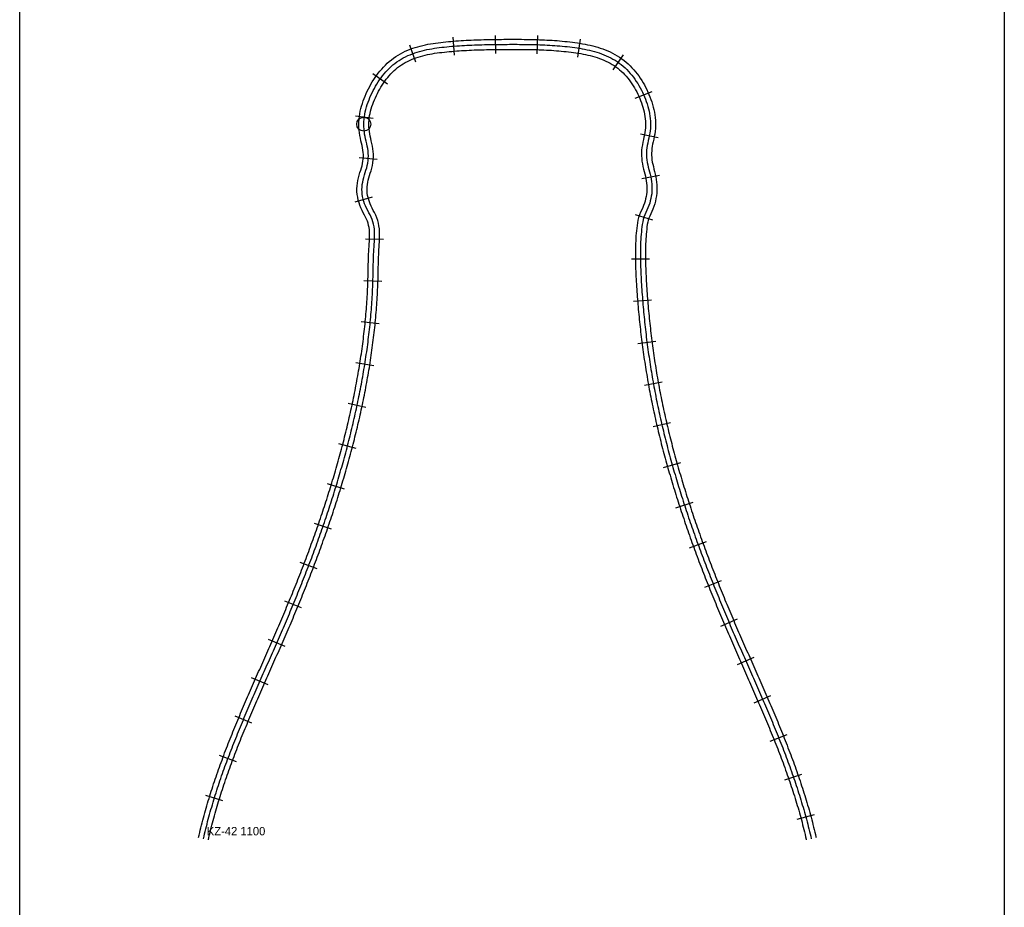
# Model space of a CAD drawing. Header units: millimetres. Extents: x 0 to 1378, y -121 to 1849.
# Tile 17 of 19: x 788 to 1376, y 911 to 1441. Entities that reach past the tile are written whole.
import ezdxf

# ---------------------------------------------------------------- set-up
doc = ezdxf.new("R2010")
doc.units = ezdxf.units.MM
for name, color, linetype in [('BEND_TIGHT', 4, 'Continuous'), ('CUT_25', 2, 'Continuous'), ('FRAME', 8, 'Continuous'), ('NEON_BOTTLE', 3, 'Continuous'), ('NOTES', 7, 'Continuous'), ('TUBE_6MM', 9, 'Continuous')]:
    doc.layers.add(name, color=color, linetype=linetype)

msp = doc.modelspace()

# ---------------------------------------------------------------- linework, layer by layer
at = {"layer": 'BEND_TIGHT'}
msp.add_circle((993.49, 1379.05), 4.2, dxfattribs=at)
at = {"layer": 'CUT_25'}
for p, q in [((1047.69, 1420.25), (1046.83, 1431.02)), ((1072.3, 1421.27), (1072.17, 1432.07)), ((1097.05, 1421.14), (1097.41, 1431.93)), ((1121.28, 1419.06), (1122.97, 1429.72)), ((1024.56, 1416.09), (1020.93, 1426.25)), ((1142.34, 1411.55), (1148.54, 1420.4)), ((1007.73, 1402.92), (998.94, 1409.2)), ((1155.65, 1394.47), (1165.65, 1398.56)), ((999.17, 1382.49), (988.46, 1383.88)), ((1158.73, 1373.23), (1169.32, 1371.11)), ((1001.55, 1357.94), (990.79, 1358.95)), ((1159.53, 1346.58), (1170.13, 1348.62)), ((998.43, 1335.53), (988.09, 1332.43)), ((1155.61, 1325.01), (1165.96, 1321.93)), ((1005.29, 1310.1), (994.5, 1310.44)), ((1153.28, 1298.59), (1164.08, 1298.7)), ((1004.35, 1285.12), (993.56, 1285.46)), ((1154.62, 1273.25), (1165.38, 1274.12)), ((1002.69, 1259.81), (991.94, 1260.89)), ((1157.24, 1248.12), (1167.95, 1249.52)), ((999.42, 1234.72), (988.75, 1236.41)), ((1161.1, 1223.16), (1171.73, 1225.07)), ((994.78, 1209.87), (984.21, 1212.11)), ((1166.22, 1198.41), (1176.74, 1200.87)), ((988.94, 1185.3), (978.5, 1188.04)), ((1172.53, 1173.96), (1182.92, 1176.9)), ((982.06, 1161.05), (971.73, 1164.19)), ((1179.86, 1149.85), (1190.13, 1153.19)), ((974.25, 1137.09), (964.05, 1140.61)), ((1188.09, 1126.04), (1198.24, 1129.74)), ((965.64, 1113.43), (955.55, 1117.29)), ((1197.07, 1102.53), (1207.1, 1106.54)), ((956.34, 1090.08), (946.36, 1094.2)), ((1206.66, 1079.31), (1216.59, 1083.55)), ((946.47, 1066.98), (936.58, 1071.31)), ((1216.67, 1056.33), (1226.55, 1060.69)), ((936.39, 1044.1), (926.5, 1048.44)), ((1226.69, 1033.48), (1236.61, 1037.75)), ((926.54, 1021.22), (916.58, 1025.39)), ((1236.27, 1010.54), (1246.3, 1014.55)), ((917.39, 998.18), (907.27, 1001.97)), ((1244.93, 987.37), (1255.14, 990.89)), ((909.39, 974.84), (899.07, 978.02)), ((1252.23, 963.85), (1262.66, 966.67))]:
    msp.add_line(p, q, dxfattribs=at)
at = {"layer": 'FRAME'}
msp.add_lwpolyline([(1376, 0), (1284.12, 0), (1082, 0), (879.88, 0), (788, 0), (788, 288.86), (788, 924.35), (788, 1559.83), (788, 1848.69), (879.88, 1848.69), (1082, 1848.69), (1284.12, 1848.69), (1376, 1848.69), (1376, 1559.83), (1376, 924.35), (1376, 288.86), (1376, 0)], dxfattribs=at)
at = {"layer": 'NEON_BOTTLE'}
msp.add_lwpolyline([(897.74, 952.29), (898.08, 953.75), (898.42, 955.21), (898.77, 956.67), (899.13, 958.13), (899.49, 959.58), (899.86, 961.04), (900.24, 962.49), (900.63, 963.94), (901.02, 965.39), (901.42, 966.83), (901.82, 968.28), (902.23, 969.72), (902.65, 971.16), (903.07, 972.6), (903.5, 974.04), (903.94, 975.47), (904.38, 976.9), (904.83, 978.34), (905.28, 979.77), (905.74, 981.19), (906.2, 982.62), (906.67, 984.05), (907.14, 985.47), (907.62, 986.89), (908.11, 988.31), (908.6, 989.73), (909.09, 991.14), (909.59, 992.56), (910.1, 993.97), (910.6, 995.38), (911.12, 996.79), (911.63, 998.2), (912.15, 999.61), (912.68, 1001.01), (913.21, 1002.42), (913.74, 1003.82), (914.28, 1005.22), (914.82, 1006.62), (915.36, 1008.02), (915.91, 1009.41), (916.46, 1010.81), (917.02, 1012.2), (917.58, 1013.59), (918.14, 1014.98), (918.7, 1016.37), (919.27, 1017.76), (919.84, 1019.15), (920.41, 1020.54), (920.98, 1021.92), (921.56, 1023.31), (922.14, 1024.69), (922.72, 1026.07), (923.3, 1027.46), (923.89, 1028.84), (924.48, 1030.22), (925.07, 1031.6), (925.66, 1032.97), (926.25, 1034.35), (926.85, 1035.73), (927.44, 1037.11), (928.04, 1038.48), (928.64, 1039.86), (929.24, 1041.23), (929.84, 1042.61), (930.44, 1043.98), (931.04, 1045.35), (931.65, 1046.73), (932.25, 1048.1), (932.85, 1049.47), (933.46, 1050.85), (934.06, 1052.22), (934.67, 1053.59), (935.28, 1054.96), (935.88, 1056.33), (936.49, 1057.71), (937.09, 1059.08), (937.7, 1060.45), (938.3, 1061.82), (938.91, 1063.2), (939.51, 1064.57), (940.12, 1065.94), (940.72, 1067.32), (941.32, 1068.69), (941.92, 1070.06), (942.52, 1071.44), (943.12, 1072.81), (943.72, 1074.19), (944.32, 1075.57), (944.91, 1076.94), (945.51, 1078.32), (946.1, 1079.7), (946.69, 1081.08), (947.28, 1082.46), (947.87, 1083.84), (948.45, 1085.22), (949.03, 1086.6), (949.62, 1087.98), (950.19, 1089.37), (950.77, 1090.75), (951.35, 1092.14), (951.92, 1093.52), (952.49, 1094.91), (953.06, 1096.3), (953.62, 1097.69), (954.19, 1099.08), (954.75, 1100.47), (955.31, 1101.86), (955.87, 1103.25), (956.42, 1104.65), (956.97, 1106.04), (957.52, 1107.44), (958.07, 1108.83), (958.62, 1110.23), (959.16, 1111.63), (959.7, 1113.03), (960.24, 1114.43), (960.77, 1115.83), (961.31, 1117.23), (961.84, 1118.63), (962.37, 1120.04), (962.89, 1121.44), (963.41, 1122.85), (963.93, 1124.26), (964.45, 1125.66), (964.97, 1127.07), (965.48, 1128.48), (965.99, 1129.89), (966.5, 1131.31), (967, 1132.72), (967.5, 1134.13), (968, 1135.55), (968.49, 1136.96), (968.99, 1138.38), (969.48, 1139.8), (969.96, 1141.22), (970.45, 1142.64), (970.93, 1144.06), (971.41, 1145.48), (971.88, 1146.9), (972.35, 1148.32), (972.82, 1149.75), (973.29, 1151.18), (973.75, 1152.6), (974.21, 1154.03), (974.67, 1155.46), (975.12, 1156.89), (975.57, 1158.32), (976.02, 1159.75), (976.46, 1161.19), (976.9, 1162.62), (977.34, 1164.05), (977.77, 1165.49), (978.2, 1166.93), (978.62, 1168.37), (979.05, 1169.8), (979.47, 1171.24), (979.88, 1172.69), (980.3, 1174.13), (980.71, 1175.57), (981.11, 1177.02), (981.51, 1178.46), (981.91, 1179.91), (982.31, 1181.35), (982.7, 1182.8), (983.08, 1184.25), (983.47, 1185.7), (983.85, 1187.15), (984.22, 1188.6), (984.6, 1190.06), (984.96, 1191.51), (985.33, 1192.97), (985.69, 1194.42), (986.05, 1195.88), (986.4, 1197.34), (986.75, 1198.8), (987.09, 1200.26), (987.43, 1201.72), (987.77, 1203.18), (988.1, 1204.64), (988.43, 1206.11), (988.75, 1207.57), (989.07, 1209.04), (989.39, 1210.5), (989.7, 1211.97), (990.01, 1213.44), (990.31, 1214.91), (990.61, 1216.38), (990.91, 1217.85), (991.2, 1219.32), (991.48, 1220.79), (991.76, 1222.26), (992.04, 1223.74), (992.31, 1225.21), (992.58, 1226.69), (992.84, 1228.17), (993.1, 1229.64), (993.36, 1231.12), (993.61, 1232.6), (993.85, 1234.08), (994.09, 1235.56), (994.32, 1237.04), (994.55, 1238.53), (994.78, 1240.01), (995, 1241.49), (995.21, 1242.98), (995.42, 1244.46), (995.62, 1245.95), (995.82, 1247.44), (996.01, 1248.92), (996.2, 1250.41), (996.38, 1251.9), (996.56, 1253.39), (996.73, 1254.88), (996.9, 1256.37), (997.06, 1257.86), (997.21, 1259.35), (997.36, 1260.85), (997.51, 1262.34), (997.64, 1263.83), (997.77, 1265.33), (997.9, 1266.82), (998.02, 1268.32), (998.13, 1269.81), (998.24, 1271.31), (998.35, 1272.81), (998.44, 1274.3), (998.53, 1275.8), (998.62, 1277.3), (998.69, 1278.8), (998.76, 1280.29), (998.83, 1281.79), (998.89, 1283.29), (998.94, 1284.79), (998.99, 1286.29), (999.03, 1287.79), (999.06, 1289.29), (999.1, 1290.79), (999.13, 1292.29), (999.16, 1293.79), (999.19, 1295.29), (999.23, 1296.79), (999.27, 1298.29), (999.32, 1299.79), (999.38, 1301.28), (999.45, 1302.78), (999.53, 1304.28), (999.63, 1305.78), (999.73, 1307.27), (999.82, 1308.77), (999.9, 1310.27), (999.94, 1311.77), (999.95, 1313.27), (999.9, 1314.77), (999.79, 1316.26), (999.6, 1317.75), (999.32, 1319.22), (998.95, 1320.68), (998.46, 1322.1), (997.89, 1323.48), (997.24, 1324.83), (996.51, 1326.14), (995.84, 1327.48), (995.18, 1328.82), (994.55, 1330.17), (994.01, 1331.54), (993.57, 1332.94), (993.15, 1334.34), (992.82, 1335.75), (992.58, 1337.18), (992.43, 1338.61), (992.39, 1340.05), (992.45, 1341.5), (992.6, 1342.95), (992.83, 1344.39), (993.1, 1345.83), (993.47, 1347.27), (993.91, 1348.69), (994.36, 1350.1), (994.81, 1351.52), (995.22, 1352.95), (995.57, 1354.38), (995.87, 1355.81), (996.06, 1357.26), (996.19, 1358.7), (996.24, 1360.15), (996.2, 1361.59), (996.06, 1363.04), (995.86, 1364.48), (995.59, 1365.91), (995.3, 1367.35), (994.92, 1368.79), (994.59, 1370.23), (994.28, 1371.68), (994.01, 1373.14), (993.82, 1374.61), (993.67, 1376.09), (993.59, 1377.57), (993.49, 1379.05), (993.54, 1380.53), (993.67, 1382.02), (993.86, 1383.5), (994.08, 1384.97), (994.4, 1386.44), (994.77, 1387.89), (995.18, 1389.33), (995.6, 1390.77), (996.1, 1392.18), (996.63, 1393.59), (997.19, 1394.98), (997.79, 1396.35), (998.42, 1397.71), (999.09, 1399.06), (999.79, 1400.38), (1000.52, 1401.69), (1001.29, 1402.98), (1002.09, 1404.24), (1002.93, 1405.49), (1003.8, 1406.71), (1004.71, 1407.9), (1005.65, 1409.07), (1006.63, 1410.21), (1007.65, 1411.31), (1008.7, 1412.38), (1009.79, 1413.41), (1010.92, 1414.4), (1012.08, 1415.34), (1013.28, 1416.24), (1014.52, 1417.09), (1015.79, 1417.88), (1017.1, 1418.62), (1018.43, 1419.32), (1019.78, 1419.96), (1021.16, 1420.55), (1022.56, 1421.1), (1023.97, 1421.61), (1025.39, 1422.07), (1026.83, 1422.5), (1028.28, 1422.88), (1029.74, 1423.24), (1031.2, 1423.56), (1032.67, 1423.85), (1034.15, 1424.12), (1035.63, 1424.36), (1037.12, 1424.58), (1038.6, 1424.78), (1040.09, 1424.96), (1041.58, 1425.12), (1043.07, 1425.27), (1044.57, 1425.41), (1046.06, 1425.54), (1047.56, 1425.66), (1049.05, 1425.77), (1050.55, 1425.87), (1052.05, 1425.97), (1053.54, 1426.06), (1055.04, 1426.14), (1056.54, 1426.22), (1058.04, 1426.28), (1059.54, 1426.35), (1061.04, 1426.4), (1062.54, 1426.46), (1064.03, 1426.5), (1065.53, 1426.54), (1067.03, 1426.58), (1068.53, 1426.61), (1070.03, 1426.64), (1071.53, 1426.66), (1073.03, 1426.68), (1074.53, 1426.69), (1076.03, 1426.7), (1077.53, 1426.71), (1079.03, 1426.72), (1080.53, 1426.73), (1082.03, 1426.73), (1083.53, 1426.73), (1085.03, 1426.73), (1086.53, 1426.72), (1088.03, 1426.71), (1089.53, 1426.69), (1091.03, 1426.67), (1092.53, 1426.65), (1094.03, 1426.62), (1095.53, 1426.58), (1097.03, 1426.54), (1098.53, 1426.49), (1100.03, 1426.43), (1101.53, 1426.37), (1103.03, 1426.29), (1104.52, 1426.21), (1106.02, 1426.12), (1107.52, 1426.02), (1109.01, 1425.9), (1110.51, 1425.78), (1112, 1425.65), (1113.49, 1425.5), (1114.99, 1425.34), (1116.48, 1425.17), (1117.97, 1424.99), (1119.45, 1424.79), (1120.94, 1424.58), (1122.42, 1424.34), (1123.9, 1424.09), (1125.37, 1423.81), (1126.84, 1423.51), (1128.3, 1423.18), (1129.76, 1422.83), (1131.21, 1422.44), (1132.65, 1422.02), (1134.08, 1421.56), (1135.49, 1421.06), (1136.89, 1420.53), (1138.28, 1419.95), (1139.64, 1419.33), (1140.99, 1418.66), (1142.31, 1417.95), (1143.6, 1417.19), (1144.86, 1416.38), (1146.09, 1415.52), (1147.28, 1414.61), (1148.43, 1413.65), (1149.55, 1412.64), (1150.62, 1411.6), (1151.65, 1410.51), (1152.65, 1409.39), (1153.6, 1408.23), (1154.52, 1407.04), (1155.4, 1405.83), (1156.25, 1404.59), (1157.05, 1403.33), (1157.83, 1402.04), (1158.56, 1400.73), (1159.27, 1399.41), (1159.94, 1398.07), (1160.57, 1396.71), (1161.14, 1395.32), (1161.7, 1393.93), (1162.22, 1392.53), (1162.71, 1391.11), (1163.12, 1389.67), (1163.51, 1388.23), (1163.85, 1386.78), (1164.2, 1385.32), (1164.41, 1383.85), (1164.59, 1382.38), (1164.71, 1380.91), (1164.77, 1379.43), (1164.74, 1377.96), (1164.65, 1376.49), (1164.49, 1375.03), (1164.3, 1373.57), (1164.01, 1372.12), (1163.71, 1370.68), (1163.41, 1369.23), (1163.06, 1367.79), (1162.81, 1366.35), (1162.58, 1364.91), (1162.42, 1363.46), (1162.34, 1362.01), (1162.34, 1360.57), (1162.41, 1359.12), (1162.55, 1357.68), (1162.74, 1356.24), (1163.03, 1354.81), (1163.4, 1353.38), (1163.76, 1351.95), (1164.15, 1350.52), (1164.52, 1349.09), (1164.82, 1347.64), (1165.1, 1346.2), (1165.32, 1344.74), (1165.48, 1343.29), (1165.55, 1341.83), (1165.57, 1340.38), (1165.51, 1338.93), (1165.42, 1337.48), (1165.18, 1336.04), (1164.91, 1334.62), (1164.57, 1333.2), (1164.24, 1331.78), (1163.75, 1330.39), (1163.21, 1329.01), (1162.62, 1327.65), (1161.97, 1326.31), (1161.34, 1324.95), (1160.81, 1323.55), (1160.38, 1322.11), (1160.05, 1320.65), (1159.78, 1319.17), (1159.57, 1317.69), (1159.4, 1316.2), (1159.25, 1314.7), (1159.12, 1313.21), (1159.01, 1311.71), (1158.91, 1310.22), (1158.83, 1308.72), (1158.77, 1307.22), (1158.72, 1305.72), (1158.69, 1304.22), (1158.67, 1302.72), (1158.66, 1301.22), (1158.67, 1299.72), (1158.68, 1298.22), (1158.71, 1296.72), (1158.75, 1295.22), (1158.79, 1293.72), (1158.85, 1292.22), (1158.91, 1290.72), (1158.98, 1289.23), (1159.05, 1287.73), (1159.13, 1286.23), (1159.22, 1284.73), (1159.31, 1283.24), (1159.41, 1281.74), (1159.51, 1280.24), (1159.61, 1278.75), (1159.72, 1277.25), (1159.84, 1275.75), (1159.95, 1274.26), (1160.07, 1272.76), (1160.2, 1271.27), (1160.33, 1269.77), (1160.46, 1268.28), (1160.6, 1266.79), (1160.74, 1265.29), (1160.89, 1263.8), (1161.04, 1262.31), (1161.2, 1260.82), (1161.35, 1259.32), (1161.52, 1257.83), (1161.69, 1256.34), (1161.86, 1254.85), (1162.03, 1253.36), (1162.22, 1251.87), (1162.4, 1250.39), (1162.59, 1248.9), (1162.78, 1247.41), (1162.98, 1245.92), (1163.18, 1244.44), (1163.39, 1242.95), (1163.6, 1241.47), (1163.82, 1239.98), (1164.04, 1238.5), (1164.26, 1237.02), (1164.49, 1235.53), (1164.73, 1234.05), (1164.97, 1232.57), (1165.21, 1231.09), (1165.46, 1229.61), (1165.71, 1228.13), (1165.96, 1226.65), (1166.22, 1225.18), (1166.49, 1223.7), (1166.76, 1222.23), (1167.03, 1220.75), (1167.31, 1219.28), (1167.6, 1217.8), (1167.88, 1216.33), (1168.18, 1214.86), (1168.47, 1213.39), (1168.77, 1211.92), (1169.08, 1210.45), (1169.39, 1208.98), (1169.71, 1207.52), (1170.03, 1206.05), (1170.35, 1204.59), (1170.68, 1203.12), (1171.01, 1201.66), (1171.35, 1200.2), (1171.69, 1198.74), (1172.03, 1197.28), (1172.38, 1195.82), (1172.74, 1194.36), (1173.1, 1192.91), (1173.46, 1191.45), (1173.82, 1190), (1174.19, 1188.54), (1174.57, 1187.09), (1174.95, 1185.64), (1175.33, 1184.19), (1175.71, 1182.74), (1176.1, 1181.29), (1176.5, 1179.84), (1176.9, 1178.4), (1177.3, 1176.95), (1177.7, 1175.51), (1178.11, 1174.06), (1178.52, 1172.62), (1178.94, 1171.18), (1179.36, 1169.74), (1179.78, 1168.3), (1180.21, 1166.86), (1180.64, 1165.43), (1181.07, 1163.99), (1181.51, 1162.56), (1181.95, 1161.12), (1182.4, 1159.69), (1182.84, 1158.26), (1183.29, 1156.83), (1183.75, 1155.4), (1184.21, 1153.97), (1184.67, 1152.54), (1185.13, 1151.11), (1185.6, 1149.69), (1186.07, 1148.26), (1186.54, 1146.84), (1187.02, 1145.42), (1187.5, 1144), (1187.98, 1142.58), (1188.46, 1141.16), (1188.95, 1139.74), (1189.45, 1138.32), (1189.94, 1136.91), (1190.44, 1135.49), (1190.94, 1134.08), (1191.44, 1132.66), (1191.95, 1131.25), (1192.45, 1129.84), (1192.97, 1128.43), (1193.48, 1127.02), (1194, 1125.61), (1194.52, 1124.21), (1195.04, 1122.8), (1195.56, 1121.4), (1196.09, 1119.99), (1196.62, 1118.59), (1197.15, 1117.19), (1197.69, 1115.78), (1198.23, 1114.38), (1198.76, 1112.98), (1199.31, 1111.59), (1199.85, 1110.19), (1200.4, 1108.79), (1200.95, 1107.4), (1201.5, 1106), (1202.05, 1104.61), (1202.61, 1103.21), (1203.17, 1101.82), (1203.73, 1100.43), (1204.29, 1099.04), (1204.86, 1097.65), (1205.42, 1096.26), (1205.99, 1094.87), (1206.56, 1093.49), (1207.14, 1092.1), (1207.71, 1090.71), (1208.29, 1089.33), (1208.87, 1087.95), (1209.45, 1086.56), (1210.03, 1085.18), (1210.62, 1083.8), (1211.2, 1082.42), (1211.79, 1081.04), (1212.38, 1079.66), (1212.97, 1078.28), (1213.57, 1076.9), (1214.16, 1075.53), (1214.76, 1074.15), (1215.36, 1072.78), (1215.95, 1071.4), (1216.55, 1070.03), (1217.16, 1068.65), (1217.76, 1067.28), (1218.36, 1065.9), (1218.96, 1064.53), (1219.57, 1063.16), (1220.17, 1061.78), (1220.78, 1060.41), (1221.38, 1059.04), (1221.99, 1057.67), (1222.59, 1056.29), (1223.2, 1054.92), (1223.8, 1053.55), (1224.41, 1052.18), (1225.01, 1050.8), (1225.62, 1049.43), (1226.22, 1048.06), (1226.83, 1046.69), (1227.43, 1045.31), (1228.03, 1043.94), (1228.63, 1042.56), (1229.23, 1041.19), (1229.83, 1039.81), (1230.43, 1038.44), (1231.03, 1037.06), (1231.62, 1035.69), (1232.22, 1034.31), (1232.81, 1032.93), (1233.4, 1031.55), (1233.99, 1030.17), (1234.58, 1028.79), (1235.16, 1027.41), (1235.74, 1026.03), (1236.33, 1024.65), (1236.9, 1023.26), (1237.48, 1021.88), (1238.05, 1020.49), (1238.63, 1019.1), (1239.2, 1017.72), (1239.76, 1016.33), (1240.32, 1014.94), (1240.88, 1013.55), (1241.44, 1012.15), (1242, 1010.76), (1242.55, 1009.36), (1243.09, 1007.97), (1243.64, 1006.57), (1244.18, 1005.17), (1244.71, 1003.77), (1245.25, 1002.37), (1245.77, 1000.96), (1246.3, 999.56), (1246.82, 998.15), (1247.34, 996.74), (1247.85, 995.33), (1248.36, 993.92), (1248.86, 992.51), (1249.36, 991.09), (1249.85, 989.68), (1250.34, 988.26), (1250.82, 986.84), (1251.3, 985.42), (1251.78, 983.99), (1252.25, 982.57), (1252.71, 981.14), (1253.17, 979.72), (1253.62, 978.28), (1254.07, 976.85), (1254.51, 975.42), (1254.94, 973.98), (1255.37, 972.55), (1255.8, 971.11), (1256.21, 969.67), (1256.62, 968.22), (1257.03, 966.78), (1257.43, 965.33), (1257.82, 963.89), (1258.2, 962.44), (1258.58, 960.98), (1258.95, 959.53), (1259.31, 958.08), (1259.67, 956.62), (1260.02, 955.16), (1260.37, 953.7), (1260.69, 952.27)], dxfattribs=at)
at = {"layer": 'TUBE_6MM'}
for points in [[(894.82, 952.96), (895.15, 954.43), (895.5, 955.91), (895.85, 957.38), (896.22, 958.85), (896.58, 960.32), (896.96, 961.79), (897.34, 963.25), (897.73, 964.71), (898.12, 966.18), (898.53, 967.63), (898.93, 969.09), (899.35, 970.55), (899.77, 972), (900.2, 973.45), (900.63, 974.9), (901.07, 976.35), (901.51, 977.79), (901.96, 979.24), (902.42, 980.68), (902.88, 982.12), (903.35, 983.55), (903.82, 984.99), (904.3, 986.42), (904.78, 987.85), (905.27, 989.28), (905.76, 990.71), (906.26, 992.14), (906.76, 993.56), (907.27, 994.98), (907.78, 996.4), (908.3, 997.82), (908.82, 999.24), (909.34, 1000.65), (909.87, 1002.07), (910.4, 1003.48), (910.94, 1004.89), (911.48, 1006.3), (912.02, 1007.7), (912.57, 1009.11), (913.12, 1010.51), (913.67, 1011.91), (914.23, 1013.31), (914.79, 1014.71), (915.35, 1016.11), (915.92, 1017.5), (916.49, 1018.9), (917.06, 1020.29), (917.63, 1021.68), (918.21, 1023.07), (918.79, 1024.46), (919.37, 1025.85), (919.96, 1027.24), (920.54, 1028.63), (921.13, 1030.01), (921.72, 1031.39), (922.31, 1032.78), (922.9, 1034.16), (923.5, 1035.54), (924.09, 1036.92), (924.69, 1038.3), (925.29, 1039.68), (925.89, 1041.06), (926.49, 1042.43), (927.09, 1043.81), (927.69, 1045.19), (928.3, 1046.56), (928.9, 1047.94), (929.5, 1049.31), (930.11, 1050.68), (930.71, 1052.06), (931.32, 1053.43), (931.93, 1054.8), (932.53, 1056.17), (933.14, 1057.55), (933.74, 1058.92), (934.35, 1060.29), (934.95, 1061.66), (935.56, 1063.03), (936.16, 1064.41), (936.77, 1065.78), (937.37, 1067.15), (937.97, 1068.52), (938.58, 1069.89), (939.18, 1071.27), (939.78, 1072.64), (940.37, 1074.01), (940.97, 1075.38), (941.57, 1076.76), (942.16, 1078.13), (942.75, 1079.51), (943.34, 1080.88), (943.93, 1082.26), (944.52, 1083.63), (945.11, 1085.01), (945.69, 1086.39), (946.27, 1087.76), (946.85, 1089.14), (947.43, 1090.52), (948, 1091.9), (948.57, 1093.28), (949.15, 1094.67), (949.71, 1096.05), (950.28, 1097.43), (950.84, 1098.82), (951.41, 1100.2), (951.97, 1101.59), (952.52, 1102.98), (953.08, 1104.37), (953.63, 1105.75), (954.18, 1107.14), (954.73, 1108.53), (955.28, 1109.93), (955.82, 1111.32), (956.36, 1112.71), (956.9, 1114.11), (957.44, 1115.5), (957.97, 1116.9), (958.5, 1118.3), (959.03, 1119.69), (959.56, 1121.09), (960.08, 1122.49), (960.6, 1123.89), (961.12, 1125.29), (961.64, 1126.7), (962.15, 1128.1), (962.66, 1129.5), (963.17, 1130.91), (963.67, 1132.32), (964.17, 1133.72), (964.67, 1135.13), (965.17, 1136.54), (965.66, 1137.95), (966.15, 1139.36), (966.64, 1140.77), (967.13, 1142.19), (967.61, 1143.6), (968.09, 1145.02), (968.56, 1146.43), (969.03, 1147.85), (969.5, 1149.27), (969.97, 1150.68), (970.43, 1152.1), (970.9, 1153.52), (971.35, 1154.95), (971.81, 1156.37), (972.26, 1157.79), (972.71, 1159.22), (973.15, 1160.64), (973.59, 1162.07), (974.03, 1163.5), (974.46, 1164.92), (974.9, 1166.35), (975.32, 1167.78), (975.75, 1169.22), (976.17, 1170.65), (976.59, 1172.08), (977, 1173.51), (977.41, 1174.95), (977.82, 1176.39), (978.22, 1177.82), (978.62, 1179.26), (979.02, 1180.7), (979.41, 1182.14), (979.8, 1183.58), (980.18, 1185.02), (980.57, 1186.46), (980.94, 1187.91), (981.32, 1189.35), (981.69, 1190.8), (982.05, 1192.24), (982.42, 1193.69), (982.78, 1195.14), (983.13, 1196.59), (983.48, 1198.04), (983.83, 1199.49), (984.17, 1200.94), (984.51, 1202.39), (984.84, 1203.85), (985.18, 1205.3), (985.5, 1206.76), (985.82, 1208.21), (986.14, 1209.67), (986.46, 1211.13), (986.77, 1212.59), (987.07, 1214.05), (987.37, 1215.51), (987.67, 1216.97), (987.96, 1218.43), (988.25, 1219.89), (988.54, 1221.36), (988.82, 1222.82), (989.09, 1224.29), (989.36, 1225.75), (989.63, 1227.22), (989.89, 1228.69), (990.15, 1230.16), (990.4, 1231.62), (990.65, 1233.09), (990.89, 1234.56), (991.13, 1236.04), (991.36, 1237.51), (991.59, 1238.98), (991.81, 1240.45), (992.03, 1241.93), (992.24, 1243.4), (992.45, 1244.88), (992.65, 1246.35), (992.85, 1247.83), (993.04, 1249.3), (993.22, 1250.78), (993.4, 1252.26), (993.58, 1253.74), (993.75, 1255.22), (993.92, 1256.7), (994.07, 1258.18), (994.23, 1259.66), (994.38, 1261.14), (994.52, 1262.62), (994.65, 1264.1), (994.79, 1265.59), (994.91, 1267.07), (995.03, 1268.55), (995.14, 1270.04), (995.25, 1271.52), (995.35, 1273), (995.45, 1274.49), (995.54, 1275.97), (995.62, 1277.46), (995.7, 1278.95), (995.77, 1280.43), (995.83, 1281.92), (995.89, 1283.4), (995.94, 1284.89), (995.99, 1286.38), (996.03, 1287.87), (996.06, 1289.36), (996.1, 1290.85), (996.13, 1292.35), (996.16, 1293.85), (996.19, 1295.36), (996.23, 1296.87), (996.27, 1298.38), (996.32, 1299.9), (996.38, 1301.41), (996.46, 1302.94), (996.54, 1304.46), (996.63, 1305.97), (996.73, 1307.47), (996.82, 1308.94), (996.9, 1310.39), (996.94, 1311.82), (996.95, 1313.23), (996.91, 1314.61), (996.81, 1315.96), (996.64, 1317.28), (996.4, 1318.57), (996.07, 1319.82), (995.66, 1321.04), (995.15, 1322.25), (994.57, 1323.46), (993.86, 1324.75), (993.15, 1326.15), (992.47, 1327.54), (991.79, 1329.02), (991.17, 1330.59), (990.68, 1332.15), (990.22, 1333.7), (989.84, 1335.35), (989.58, 1337.04), (989.43, 1338.75), (989.41, 1340.46), (989.51, 1342.16), (989.7, 1343.81), (989.97, 1345.42), (990.31, 1347.04), (990.75, 1348.62), (991.21, 1350.11), (991.66, 1351.53), (992.08, 1352.9), (992.45, 1354.25), (992.75, 1355.57), (992.98, 1356.88), (993.13, 1358.21), (993.22, 1359.54), (993.22, 1360.84), (993.13, 1362.15), (992.97, 1363.5), (992.74, 1364.87), (992.47, 1366.23), (992.12, 1367.63), (991.77, 1369.13), (991.44, 1370.66), (991.13, 1372.23), (990.9, 1373.84), (990.72, 1375.44), (990.61, 1377), (990.51, 1378.62), (990.53, 1380.33), (990.65, 1381.98), (990.84, 1383.58), (991.08, 1385.18), (991.41, 1386.79), (991.79, 1388.36), (992.21, 1389.86), (992.66, 1391.38), (993.17, 1392.9), (993.72, 1394.38), (994.31, 1395.84), (994.93, 1397.29), (995.58, 1398.72), (996.28, 1400.14), (997.01, 1401.54), (997.77, 1402.91), (998.57, 1404.28), (999.41, 1405.62), (1000.29, 1406.93), (1001.2, 1408.23), (1002.16, 1409.5), (1003.15, 1410.74), (1004.18, 1411.96), (1005.26, 1413.14), (1006.38, 1414.29), (1007.54, 1415.4), (1008.74, 1416.48), (1009.99, 1417.51), (1011.28, 1418.49), (1012.61, 1419.42), (1013.98, 1420.29), (1015.38, 1421.1), (1016.81, 1421.85), (1018.26, 1422.55), (1019.72, 1423.2), (1021.21, 1423.79), (1022.7, 1424.34), (1024.21, 1424.84), (1025.72, 1425.29), (1027.24, 1425.71), (1028.76, 1426.09), (1030.29, 1426.43), (1031.81, 1426.74), (1033.34, 1427.02), (1034.87, 1427.27), (1036.4, 1427.5), (1037.92, 1427.71), (1039.44, 1427.9), (1040.97, 1428.07), (1042.49, 1428.23), (1044, 1428.37), (1045.52, 1428.5), (1047.03, 1428.62), (1048.54, 1428.74), (1050.05, 1428.85), (1051.56, 1428.94), (1053.07, 1429.04), (1054.58, 1429.12), (1056.1, 1429.2), (1057.61, 1429.27), (1059.12, 1429.33), (1060.63, 1429.39), (1062.14, 1429.44), (1063.65, 1429.49), (1065.16, 1429.53), (1066.67, 1429.57), (1068.18, 1429.6), (1069.68, 1429.63), (1071.19, 1429.65), (1072.7, 1429.67), (1074.21, 1429.69), (1075.71, 1429.7), (1077.22, 1429.71), (1078.72, 1429.72), (1080.23, 1429.73), (1081.73, 1429.73), (1083.24, 1429.73), (1084.74, 1429.73), (1086.25, 1429.72), (1087.76, 1429.71), (1089.27, 1429.7), (1090.78, 1429.68), (1092.29, 1429.65), (1093.8, 1429.62), (1095.31, 1429.59), (1096.82, 1429.55), (1098.34, 1429.5), (1099.85, 1429.44), (1101.37, 1429.38), (1102.88, 1429.3), (1104.4, 1429.22), (1105.91, 1429.13), (1107.43, 1429.03), (1108.95, 1428.92), (1110.46, 1428.79), (1111.98, 1428.66), (1113.5, 1428.51), (1115.01, 1428.36), (1116.53, 1428.19), (1118.05, 1428), (1119.56, 1427.8), (1121.08, 1427.59), (1122.6, 1427.35), (1124.13, 1427.09), (1125.65, 1426.81), (1127.17, 1426.51), (1128.69, 1426.17), (1130.21, 1425.81), (1131.72, 1425.41), (1133.23, 1424.97), (1134.73, 1424.5), (1136.23, 1423.98), (1137.71, 1423.43), (1139.19, 1422.82), (1140.64, 1422.17), (1142.09, 1421.47), (1143.5, 1420.71), (1144.9, 1419.9), (1146.26, 1419.04), (1147.6, 1418.12), (1148.9, 1417.15), (1150.15, 1416.12), (1151.37, 1415.04), (1152.53, 1413.92), (1153.65, 1412.76), (1154.72, 1411.57), (1155.75, 1410.34), (1156.73, 1409.09), (1157.67, 1407.81), (1158.57, 1406.5), (1159.44, 1405.17), (1160.26, 1403.82), (1161.04, 1402.44), (1161.79, 1401.05), (1162.5, 1399.65), (1163.19, 1398.19), (1163.8, 1396.73), (1164.38, 1395.3), (1164.94, 1393.82), (1165.47, 1392.3), (1165.93, 1390.76), (1166.34, 1389.24), (1166.7, 1387.74), (1167.08, 1386.16), (1167.34, 1384.52), (1167.54, 1382.93), (1167.68, 1381.32), (1167.76, 1379.67), (1167.74, 1378.01), (1167.65, 1376.38), (1167.49, 1374.78), (1167.27, 1373.16), (1166.96, 1371.58), (1166.65, 1370.09), (1166.33, 1368.57), (1165.99, 1367.17), (1165.76, 1365.81), (1165.55, 1364.43), (1165.41, 1363.09), (1165.34, 1361.76), (1165.35, 1360.43), (1165.43, 1359.07), (1165.57, 1357.71), (1165.77, 1356.39), (1166.05, 1355.09), (1166.42, 1353.69), (1166.79, 1352.24), (1167.18, 1350.77), (1167.56, 1349.23), (1167.87, 1347.67), (1168.15, 1346.09), (1168.37, 1344.47), (1168.5, 1342.82), (1168.56, 1341.18), (1168.54, 1339.56), (1168.45, 1337.9), (1168.25, 1336.22), (1167.96, 1334.6), (1167.62, 1333.06), (1167.25, 1331.48), (1166.74, 1329.85), (1166.16, 1328.32), (1165.53, 1326.84), (1164.88, 1325.42), (1164.27, 1324.14), (1163.78, 1322.93), (1163.39, 1321.69), (1163.07, 1320.41), (1162.81, 1319.08), (1162.6, 1317.7), (1162.43, 1316.28), (1162.28, 1314.83), (1162.14, 1313.38), (1162.03, 1311.92), (1161.93, 1310.46), (1161.85, 1308.99), (1161.79, 1307.52), (1161.74, 1306.06), (1161.7, 1304.58), (1161.68, 1303.11), (1161.67, 1301.64), (1161.67, 1300.16), (1161.68, 1298.68), (1161.7, 1297.2), (1161.74, 1295.72), (1161.78, 1294.24), (1161.83, 1292.76), (1161.89, 1291.27), (1161.95, 1289.79), (1162.03, 1288.3), (1162.11, 1286.82), (1162.19, 1285.33), (1162.28, 1283.84), (1162.38, 1282.36), (1162.47, 1280.87), (1162.58, 1279.38), (1162.68, 1277.89), (1162.8, 1276.4), (1162.91, 1274.92), (1163.03, 1273.43), (1163.15, 1271.94), (1163.28, 1270.46), (1163.41, 1268.97), (1163.55, 1267.49), (1163.69, 1266), (1163.83, 1264.52), (1163.98, 1263.03), (1164.14, 1261.55), (1164.29, 1260.07), (1164.45, 1258.58), (1164.62, 1257.1), (1164.79, 1255.62), (1164.96, 1254.14), (1165.14, 1252.66), (1165.32, 1251.18), (1165.51, 1249.7), (1165.7, 1248.22), (1165.9, 1246.74), (1166.1, 1245.26), (1166.3, 1243.79), (1166.51, 1242.31), (1166.73, 1240.84), (1166.94, 1239.36), (1167.17, 1237.89), (1167.39, 1236.41), (1167.62, 1234.94), (1167.86, 1233.47), (1168.1, 1232), (1168.34, 1230.52), (1168.59, 1229.05), (1168.85, 1227.59), (1169.1, 1226.12), (1169.37, 1224.65), (1169.63, 1223.18), (1169.9, 1221.72), (1170.18, 1220.25), (1170.46, 1218.79), (1170.75, 1217.32), (1171.04, 1215.86), (1171.33, 1214.4), (1171.63, 1212.94), (1171.93, 1211.48), (1172.24, 1210.02), (1172.55, 1208.56), (1172.87, 1207.11), (1173.19, 1205.65), (1173.51, 1204.2), (1173.84, 1202.74), (1174.18, 1201.29), (1174.51, 1199.84), (1174.86, 1198.38), (1175.2, 1196.93), (1175.55, 1195.48), (1175.91, 1194.04), (1176.27, 1192.59), (1176.63, 1191.14), (1177, 1189.7), (1177.37, 1188.25), (1177.74, 1186.81), (1178.12, 1185.36), (1178.5, 1183.92), (1178.89, 1182.48), (1179.28, 1181.04), (1179.68, 1179.6), (1180.07, 1178.16), (1180.48, 1176.73), (1180.88, 1175.29), (1181.29, 1173.85), (1181.7, 1172.42), (1182.12, 1170.99), (1182.54, 1169.56), (1182.96, 1168.12), (1183.39, 1166.69), (1183.82, 1165.26), (1184.26, 1163.84), (1184.69, 1162.41), (1185.13, 1160.98), (1185.58, 1159.56), (1186.03, 1158.13), (1186.48, 1156.71), (1186.93, 1155.29), (1187.39, 1153.87), (1187.85, 1152.45), (1188.32, 1151.03), (1188.78, 1149.61), (1189.25, 1148.19), (1189.73, 1146.78), (1190.2, 1145.36), (1190.68, 1143.95), (1191.17, 1142.53), (1191.65, 1141.12), (1192.14, 1139.71), (1192.63, 1138.3), (1193.13, 1136.89), (1193.62, 1135.48), (1194.12, 1134.07), (1194.63, 1132.66), (1195.13, 1131.26), (1195.64, 1129.85), (1196.15, 1128.45), (1196.67, 1127.05), (1197.18, 1125.64), (1197.7, 1124.24), (1198.23, 1122.84), (1198.75, 1121.44), (1199.28, 1120.04), (1199.81, 1118.65), (1200.34, 1117.25), (1200.87, 1115.85), (1201.41, 1114.46), (1201.95, 1113.07), (1202.49, 1111.67), (1203.04, 1110.28), (1203.58, 1108.89), (1204.13, 1107.5), (1204.68, 1106.11), (1205.24, 1104.72), (1205.79, 1103.33), (1206.35, 1101.94), (1206.91, 1100.56), (1207.47, 1099.17), (1208.04, 1097.79), (1208.61, 1096.4), (1209.17, 1095.02), (1209.75, 1093.64), (1210.32, 1092.26), (1210.89, 1090.88), (1211.47, 1089.5), (1212.05, 1088.12), (1212.63, 1086.74), (1213.21, 1085.36), (1213.8, 1083.98), (1214.38, 1082.61), (1214.97, 1081.23), (1215.56, 1079.86), (1216.15, 1078.48), (1216.75, 1077.11), (1217.34, 1075.73), (1217.94, 1074.36), (1218.54, 1072.99), (1219.13, 1071.61), (1219.73, 1070.24), (1220.34, 1068.87), (1220.94, 1067.5), (1221.54, 1066.12), (1222.14, 1064.75), (1222.75, 1063.38), (1223.35, 1062.01), (1223.96, 1060.64), (1224.56, 1059.27), (1225.17, 1057.89), (1225.77, 1056.52), (1226.38, 1055.15), (1226.98, 1053.78), (1227.59, 1052.4), (1228.19, 1051.03), (1228.8, 1049.65), (1229.4, 1048.28), (1230.01, 1046.91), (1230.61, 1045.53), (1231.21, 1044.15), (1231.81, 1042.78), (1232.41, 1041.4), (1233.01, 1040.02), (1233.61, 1038.64), (1234.21, 1037.27), (1234.8, 1035.88), (1235.4, 1034.5), (1235.99, 1033.12), (1236.58, 1031.74), (1237.17, 1030.36), (1237.76, 1028.97), (1238.34, 1027.58), (1238.93, 1026.2), (1239.51, 1024.81), (1240.09, 1023.42), (1240.67, 1022.03), (1241.24, 1020.64), (1241.81, 1019.24), (1242.38, 1017.85), (1242.95, 1016.45), (1243.51, 1015.06), (1244.07, 1013.66), (1244.63, 1012.26), (1245.18, 1010.86), (1245.73, 1009.45), (1246.28, 1008.05), (1246.82, 1006.64), (1247.36, 1005.24), (1247.9, 1003.83), (1248.43, 1002.42), (1248.96, 1001), (1249.49, 999.59), (1250.01, 998.17), (1250.52, 996.75), (1251.04, 995.33), (1251.54, 993.91), (1252.05, 992.49), (1252.55, 991.06), (1253.04, 989.64), (1253.53, 988.21), (1254.01, 986.78), (1254.49, 985.34), (1254.96, 983.91), (1255.43, 982.47), (1255.9, 981.03), (1256.35, 979.59), (1256.81, 978.15), (1257.25, 976.7), (1257.69, 975.26), (1258.13, 973.81), (1258.55, 972.36), (1258.98, 970.9), (1259.39, 969.45), (1259.8, 967.99), (1260.21, 966.53), (1260.6, 965.07), (1260.99, 963.61), (1261.38, 962.15), (1261.75, 960.68), (1262.12, 959.21), (1262.49, 957.74), (1262.84, 956.27), (1263.19, 954.79), (1263.53, 953.33), (1263.62, 952.95)], [(900.67, 951.62), (901, 953.07), (901.34, 954.52), (901.69, 955.96), (902.04, 957.41), (902.4, 958.85), (902.77, 960.29), (903.14, 961.72), (903.52, 963.16), (903.91, 964.6), (904.31, 966.03), (904.71, 967.46), (905.12, 968.89), (905.53, 970.32), (905.95, 971.75), (906.37, 973.17), (906.81, 974.59), (907.24, 976.02), (907.69, 977.44), (908.14, 978.86), (908.59, 980.27), (909.05, 981.69), (909.52, 983.1), (909.99, 984.52), (910.47, 985.93), (910.95, 987.34), (911.43, 988.74), (911.92, 990.15), (912.42, 991.56), (912.92, 992.96), (913.42, 994.36), (913.93, 995.76), (914.45, 997.16), (914.97, 998.56), (915.49, 999.96), (916.01, 1001.35), (916.55, 1002.75), (917.08, 1004.14), (917.62, 1005.53), (918.16, 1006.92), (918.7, 1008.31), (919.25, 1009.7), (919.8, 1011.09), (920.36, 1012.47), (920.92, 1013.86), (921.48, 1015.24), (922.04, 1016.63), (922.61, 1018.01), (923.18, 1019.39), (923.75, 1020.77), (924.33, 1022.15), (924.9, 1023.53), (925.48, 1024.91), (926.07, 1026.29), (926.65, 1027.66), (927.24, 1029.04), (927.82, 1030.42), (928.41, 1031.79), (929.01, 1033.17), (929.6, 1034.54), (930.19, 1035.91), (930.79, 1037.29), (931.39, 1038.66), (931.99, 1040.03), (932.59, 1041.4), (933.19, 1042.78), (933.79, 1044.15), (934.39, 1045.52), (935, 1046.89), (935.6, 1048.26), (936.2, 1049.64), (936.81, 1051.01), (937.41, 1052.38), (938.02, 1053.75), (938.63, 1055.12), (939.23, 1056.5), (939.84, 1057.87), (940.44, 1059.24), (941.05, 1060.61), (941.66, 1061.99), (942.26, 1063.36), (942.86, 1064.74), (943.47, 1066.11), (944.07, 1067.49), (944.67, 1068.86), (945.27, 1070.24), (945.87, 1071.62), (946.47, 1072.99), (947.07, 1074.37), (947.67, 1075.75), (948.26, 1077.13), (948.86, 1078.52), (949.45, 1079.9), (950.04, 1081.28), (950.63, 1082.66), (951.22, 1084.05), (951.8, 1085.44), (952.38, 1086.82), (952.96, 1088.21), (953.54, 1089.6), (954.12, 1090.99), (954.69, 1092.38), (955.26, 1093.77), (955.83, 1095.16), (956.4, 1096.56), (956.97, 1097.95), (957.53, 1099.35), (958.09, 1100.74), (958.65, 1102.14), (959.21, 1103.54), (959.76, 1104.94), (960.32, 1106.34), (960.87, 1107.74), (961.41, 1109.14), (961.96, 1110.55), (962.5, 1111.95), (963.04, 1113.35), (963.58, 1114.76), (964.11, 1116.17), (964.64, 1117.58), (965.17, 1118.98), (965.7, 1120.39), (966.23, 1121.81), (966.75, 1123.22), (967.27, 1124.63), (967.79, 1126.05), (968.3, 1127.46), (968.81, 1128.88), (969.32, 1130.29), (969.83, 1131.71), (970.33, 1133.13), (970.83, 1134.55), (971.33, 1135.97), (971.82, 1137.4), (972.31, 1138.82), (972.8, 1140.25), (973.29, 1141.67), (973.77, 1143.1), (974.25, 1144.53), (974.73, 1145.95), (975.2, 1147.38), (975.67, 1148.82), (976.14, 1150.25), (976.61, 1151.68), (977.07, 1153.11), (977.52, 1154.55), (977.98, 1155.99), (978.43, 1157.42), (978.88, 1158.86), (979.33, 1160.3), (979.77, 1161.74), (980.21, 1163.18), (980.64, 1164.63), (981.07, 1166.07), (981.5, 1167.52), (981.93, 1168.96), (982.35, 1170.41), (982.77, 1171.86), (983.18, 1173.31), (983.59, 1174.76), (984, 1176.21), (984.4, 1177.66), (984.8, 1179.11), (985.2, 1180.57), (985.59, 1182.02), (985.98, 1183.48), (986.37, 1184.94), (986.75, 1186.4), (987.13, 1187.86), (987.5, 1189.32), (987.87, 1190.78), (988.24, 1192.24), (988.6, 1193.71), (988.96, 1195.17), (989.31, 1196.64), (989.67, 1198.1), (990.01, 1199.57), (990.35, 1201.04), (990.69, 1202.51), (991.03, 1203.98), (991.36, 1205.45), (991.68, 1206.93), (992.01, 1208.4), (992.32, 1209.87), (992.64, 1211.35), (992.95, 1212.83), (993.25, 1214.3), (993.55, 1215.78), (993.85, 1217.26), (994.14, 1218.74), (994.43, 1220.22), (994.71, 1221.71), (994.99, 1223.19), (995.26, 1224.67), (995.53, 1226.16), (995.8, 1227.64), (996.06, 1229.13), (996.31, 1230.62), (996.56, 1232.11), (996.81, 1233.6), (997.05, 1235.09), (997.29, 1236.58), (997.52, 1238.07), (997.74, 1239.57), (997.96, 1241.06), (998.18, 1242.55), (998.39, 1244.05), (998.59, 1245.55), (998.79, 1247.04), (998.99, 1248.54), (999.18, 1250.04), (999.36, 1251.54), (999.54, 1253.04), (999.71, 1254.54), (999.88, 1256.05), (1000.04, 1257.55), (1000.2, 1259.05), (1000.35, 1260.55), (1000.49, 1262.06), (1000.63, 1263.56), (1000.76, 1265.07), (1000.89, 1266.58), (1001.01, 1268.08), (1001.13, 1269.59), (1001.24, 1271.1), (1001.34, 1272.61), (1001.44, 1274.12), (1001.53, 1275.63), (1001.61, 1277.14), (1001.69, 1278.65), (1001.76, 1280.16), (1001.83, 1281.67), (1001.89, 1283.18), (1001.94, 1284.69), (1001.99, 1286.2), (1002.03, 1287.71), (1002.06, 1289.22), (1002.1, 1290.73), (1002.13, 1292.23), (1002.16, 1293.72), (1002.19, 1295.22), (1002.23, 1296.71), (1002.27, 1298.19), (1002.32, 1299.68), (1002.38, 1301.16), (1002.45, 1302.63), (1002.53, 1304.1), (1002.62, 1305.59), (1002.72, 1307.08), (1002.82, 1308.6), (1002.89, 1310.15), (1002.94, 1311.72), (1002.95, 1313.31), (1002.9, 1314.93), (1002.78, 1316.57), (1002.57, 1318.22), (1002.25, 1319.88), (1001.82, 1321.54), (1001.27, 1323.16), (1000.62, 1324.71), (999.9, 1326.21), (999.16, 1327.55), (998.52, 1328.82), (997.88, 1330.13), (997.3, 1331.37), (996.83, 1332.59), (996.42, 1333.9), (996.03, 1335.22), (995.73, 1336.49), (995.53, 1337.77), (995.42, 1339.04), (995.41, 1340.33), (995.48, 1341.63), (995.64, 1342.96), (995.87, 1344.31), (996.14, 1345.62), (996.5, 1346.92), (996.94, 1348.31), (997.39, 1349.75), (997.85, 1351.24), (998.27, 1352.79), (998.64, 1354.39), (998.92, 1356.03), (999.11, 1357.68), (999.22, 1359.35), (999.22, 1361.04), (999.1, 1362.72), (998.9, 1364.36), (998.64, 1365.94), (998.33, 1367.53), (997.95, 1369.04), (997.62, 1370.46), (997.31, 1371.86), (997.05, 1373.23), (996.85, 1374.59), (996.7, 1375.97), (996.6, 1377.4), (996.51, 1378.77), (996.53, 1380.07), (996.63, 1381.4), (996.79, 1382.79), (996.99, 1384.15), (997.26, 1385.48), (997.59, 1386.83), (997.98, 1388.21), (998.38, 1389.58), (998.83, 1390.9), (999.32, 1392.22), (999.85, 1393.55), (1000.41, 1394.86), (1001.01, 1396.15), (1001.63, 1397.43), (1002.29, 1398.69), (1002.98, 1399.94), (1003.7, 1401.16), (1004.45, 1402.36), (1005.24, 1403.54), (1006.05, 1404.7), (1006.9, 1405.83), (1007.78, 1406.93), (1008.69, 1408), (1009.63, 1409.03), (1010.6, 1410.04), (1011.61, 1411), (1012.64, 1411.92), (1013.71, 1412.8), (1014.81, 1413.64), (1015.94, 1414.42), (1017.1, 1415.16), (1018.29, 1415.85), (1019.52, 1416.5), (1020.77, 1417.11), (1022.05, 1417.67), (1023.35, 1418.19), (1024.67, 1418.67), (1026.02, 1419.12), (1027.37, 1419.53), (1028.75, 1419.9), (1030.14, 1420.25), (1031.54, 1420.56), (1032.95, 1420.85), (1034.38, 1421.11), (1035.81, 1421.35), (1037.25, 1421.57), (1038.69, 1421.76), (1040.15, 1421.94), (1041.61, 1422.11), (1043.07, 1422.26), (1044.54, 1422.39), (1046.02, 1422.52), (1047.5, 1422.64), (1048.98, 1422.75), (1050.46, 1422.86), (1051.94, 1422.96), (1053.42, 1423.05), (1054.91, 1423.13), (1056.39, 1423.2), (1057.88, 1423.27), (1059.36, 1423.34), (1060.85, 1423.4), (1062.34, 1423.45), (1063.83, 1423.49), (1065.32, 1423.53), (1066.81, 1423.57), (1068.3, 1423.6), (1069.79, 1423.63), (1071.28, 1423.65), (1072.77, 1423.67), (1074.26, 1423.69), (1075.76, 1423.7), (1077.25, 1423.71), (1078.75, 1423.72), (1080.24, 1423.73), (1081.74, 1423.73), (1083.23, 1423.73), (1084.73, 1423.73), (1086.22, 1423.72), (1087.71, 1423.71), (1089.2, 1423.7), (1090.69, 1423.68), (1092.18, 1423.66), (1093.67, 1423.63), (1095.16, 1423.59), (1096.64, 1423.55), (1098.13, 1423.5), (1099.61, 1423.45), (1101.09, 1423.38), (1102.58, 1423.31), (1104.06, 1423.23), (1105.53, 1423.14), (1107.01, 1423.04), (1108.49, 1422.93), (1109.96, 1422.82), (1111.43, 1422.69), (1112.9, 1422.54), (1114.37, 1422.39), (1115.83, 1422.23), (1117.29, 1422.05), (1118.75, 1421.86), (1120.2, 1421.65), (1121.65, 1421.43), (1123.08, 1421.19), (1124.51, 1420.92), (1125.93, 1420.64), (1127.34, 1420.32), (1128.74, 1419.99), (1130.13, 1419.62), (1131.5, 1419.23), (1132.86, 1418.8), (1134.2, 1418.34), (1135.52, 1417.84), (1136.82, 1417.31), (1138.1, 1416.74), (1139.36, 1416.12), (1140.59, 1415.47), (1141.79, 1414.77), (1142.96, 1414.03), (1144.1, 1413.25), (1145.2, 1412.42), (1146.26, 1411.55), (1147.29, 1410.64), (1148.29, 1409.68), (1149.25, 1408.68), (1150.19, 1407.64), (1151.09, 1406.57), (1151.95, 1405.46), (1152.78, 1404.33), (1153.59, 1403.16), (1154.36, 1401.98), (1155.09, 1400.77), (1155.8, 1399.53), (1156.47, 1398.28), (1157.11, 1397.01), (1157.71, 1395.75), (1158.25, 1394.45), (1158.8, 1393.1), (1159.3, 1391.77), (1159.76, 1390.46), (1160.16, 1389.12), (1160.53, 1387.75), (1160.87, 1386.34), (1161.19, 1384.99), (1161.4, 1383.67), (1161.58, 1382.29), (1161.7, 1380.91), (1161.77, 1379.56), (1161.75, 1378.22), (1161.67, 1376.86), (1161.53, 1375.48), (1161.35, 1374.13), (1161.08, 1372.76), (1160.78, 1371.32), (1160.48, 1369.9), (1160.12, 1368.38), (1159.84, 1366.78), (1159.6, 1365.2), (1159.43, 1363.56), (1159.34, 1361.89), (1159.36, 1360.22), (1159.45, 1358.58), (1159.62, 1356.96), (1159.87, 1355.32), (1160.22, 1353.69), (1160.61, 1352.19), (1160.99, 1350.73), (1161.37, 1349.29), (1161.7, 1347.93), (1161.98, 1346.55), (1162.22, 1345.17), (1162.4, 1343.82), (1162.51, 1342.48), (1162.56, 1341.12), (1162.54, 1339.75), (1162.47, 1338.41), (1162.32, 1337.11), (1162.08, 1335.78), (1161.77, 1334.39), (1161.46, 1333.05), (1161.07, 1331.81), (1160.59, 1330.55), (1160.05, 1329.27), (1159.44, 1327.96), (1158.77, 1326.53), (1158.14, 1324.96), (1157.62, 1323.34), (1157.21, 1321.71), (1156.9, 1320.1), (1156.66, 1318.51), (1156.47, 1316.96), (1156.31, 1315.42), (1156.17, 1313.89), (1156.05, 1312.35), (1155.94, 1310.82), (1155.86, 1309.29), (1155.79, 1307.76), (1155.74, 1306.23), (1155.7, 1304.7), (1155.68, 1303.18), (1155.67, 1301.65), (1155.67, 1300.13), (1155.68, 1298.61), (1155.7, 1297.09), (1155.74, 1295.57), (1155.78, 1294.05), (1155.83, 1292.54), (1155.89, 1291.02), (1155.96, 1289.51), (1156.03, 1288), (1156.12, 1286.49), (1156.2, 1284.98), (1156.29, 1283.47), (1156.39, 1281.97), (1156.49, 1280.46), (1156.59, 1278.96), (1156.7, 1277.45), (1156.81, 1275.95), (1156.93, 1274.45), (1157.05, 1272.94), (1157.18, 1271.44), (1157.3, 1269.94), (1157.44, 1268.43), (1157.58, 1266.93), (1157.72, 1265.43), (1157.86, 1263.93), (1158.01, 1262.43), (1158.17, 1260.93), (1158.33, 1259.43), (1158.49, 1257.93), (1158.66, 1256.43), (1158.83, 1254.93), (1159.01, 1253.43), (1159.19, 1251.93), (1159.37, 1250.43), (1159.56, 1248.94), (1159.75, 1247.44), (1159.95, 1245.95), (1160.16, 1244.45), (1160.36, 1242.96), (1160.57, 1241.46), (1160.79, 1239.97), (1161.01, 1238.48), (1161.23, 1236.98), (1161.46, 1235.49), (1161.7, 1234), (1161.94, 1232.51), (1162.18, 1231.02), (1162.43, 1229.53), (1162.68, 1228.04), (1162.93, 1226.56), (1163.2, 1225.07), (1163.46, 1223.59), (1163.73, 1222.1), (1164.01, 1220.62), (1164.29, 1219.13), (1164.57, 1217.65), (1164.86, 1216.17), (1165.15, 1214.69), (1165.45, 1213.21), (1165.75, 1211.73), (1166.06, 1210.25), (1166.37, 1208.78), (1166.68, 1207.3), (1167, 1205.83), (1167.33, 1204.35), (1167.66, 1202.88), (1167.99, 1201.41), (1168.33, 1199.94), (1168.67, 1198.47), (1169.02, 1197), (1169.37, 1195.53), (1169.72, 1194.07), (1170.08, 1192.6), (1170.44, 1191.14), (1170.81, 1189.67), (1171.18, 1188.21), (1171.56, 1186.75), (1171.94, 1185.29), (1172.32, 1183.83), (1172.71, 1182.37), (1173.1, 1180.92), (1173.49, 1179.46), (1173.89, 1178.01), (1174.29, 1176.55), (1174.7, 1175.1), (1175.11, 1173.65), (1175.52, 1172.2), (1175.94, 1170.75), (1176.36, 1169.31), (1176.78, 1167.86), (1177.21, 1166.41), (1177.64, 1164.97), (1178.08, 1163.53), (1178.52, 1162.08), (1178.96, 1160.64), (1179.4, 1159.2), (1179.85, 1157.76), (1180.31, 1156.33), (1180.76, 1154.89), (1181.22, 1153.46), (1181.68, 1152.02), (1182.15, 1150.59), (1182.61, 1149.16), (1183.09, 1147.72), (1183.56, 1146.3), (1184.04, 1144.87), (1184.52, 1143.44), (1185, 1142.01), (1185.49, 1140.59), (1185.98, 1139.16), (1186.47, 1137.74), (1186.97, 1136.32), (1187.47, 1134.9), (1187.97, 1133.48), (1188.47, 1132.06), (1188.98, 1130.64), (1189.49, 1129.22), (1190, 1127.81), (1190.52, 1126.39), (1191.04, 1124.98), (1191.56, 1123.56), (1192.08, 1122.15), (1192.61, 1120.74), (1193.13, 1119.33), (1193.66, 1117.92), (1194.2, 1116.52), (1194.73, 1115.11), (1195.27, 1113.7), (1195.81, 1112.3), (1196.36, 1110.89), (1196.9, 1109.49), (1197.45, 1108.09), (1198, 1106.69), (1198.55, 1105.29), (1199.11, 1103.89), (1199.67, 1102.49), (1200.23, 1101.1), (1200.79, 1099.7), (1201.35, 1098.31), (1201.92, 1096.91), (1202.49, 1095.52), (1203.06, 1094.13), (1203.63, 1092.73), (1204.2, 1091.34), (1204.78, 1089.95), (1205.36, 1088.57), (1205.94, 1087.18), (1206.52, 1085.79), (1207.1, 1084.4), (1207.69, 1083.02), (1208.28, 1081.63), (1208.87, 1080.25), (1209.46, 1078.87), (1210.05, 1077.49), (1210.64, 1076.11), (1211.24, 1074.73), (1211.84, 1073.35), (1212.44, 1071.97), (1213.03, 1070.59), (1213.64, 1069.21), (1214.24, 1067.84), (1214.84, 1066.46), (1215.44, 1065.09), (1216.05, 1063.71), (1216.65, 1062.34), (1217.26, 1060.96), (1217.86, 1059.59), (1218.47, 1058.22), (1219.07, 1056.84), (1219.68, 1055.47), (1220.28, 1054.1), (1220.89, 1052.73), (1221.49, 1051.35), (1222.1, 1049.98), (1222.7, 1048.61), (1223.31, 1047.24), (1223.91, 1045.87), (1224.51, 1044.49), (1225.11, 1043.12), (1225.71, 1041.75), (1226.31, 1040.38), (1226.91, 1039), (1227.51, 1037.63), (1228.11, 1036.26), (1228.7, 1034.88), (1229.29, 1033.51), (1229.89, 1032.14), (1230.48, 1030.76), (1231.06, 1029.38), (1231.65, 1028.01), (1232.23, 1026.63), (1232.82, 1025.25), (1233.4, 1023.88), (1233.97, 1022.5), (1234.55, 1021.12), (1235.12, 1019.74), (1235.69, 1018.35), (1236.26, 1016.97), (1236.82, 1015.59), (1237.38, 1014.2), (1237.94, 1012.82), (1238.5, 1011.43), (1239.05, 1010.05), (1239.6, 1008.66), (1240.14, 1007.27), (1240.69, 1005.88), (1241.22, 1004.49), (1241.76, 1003.09), (1242.29, 1001.7), (1242.82, 1000.3), (1243.34, 998.91), (1243.86, 997.51), (1244.37, 996.11), (1244.88, 994.71), (1245.39, 993.31), (1245.89, 991.9), (1246.39, 990.5), (1246.88, 989.09), (1247.37, 987.68), (1247.85, 986.27), (1248.33, 984.86), (1248.8, 983.45), (1249.26, 982.04), (1249.72, 980.62), (1250.18, 979.2), (1250.63, 977.79), (1251.08, 976.37), (1251.52, 974.94), (1251.95, 973.52), (1252.38, 972.1), (1252.8, 970.67), (1253.21, 969.24), (1253.62, 967.81), (1254.02, 966.38), (1254.42, 964.95), (1254.81, 963.51), (1255.19, 962.08), (1255.57, 960.64), (1255.94, 959.2), (1256.3, 957.76), (1256.66, 956.32), (1257.01, 954.87), (1257.35, 953.43), (1257.68, 951.98), (1257.77, 951.6)]]:
    msp.add_lwpolyline(points, dxfattribs=at)

# ---------------------------------------------------------------- texts
at = {"layer": 'NOTES'}
msp.add_text('KZ-42 1100', height=5, dxfattribs=at).set_placement((899.74, 954.29))

doc.saveas('drawing.dxf')
